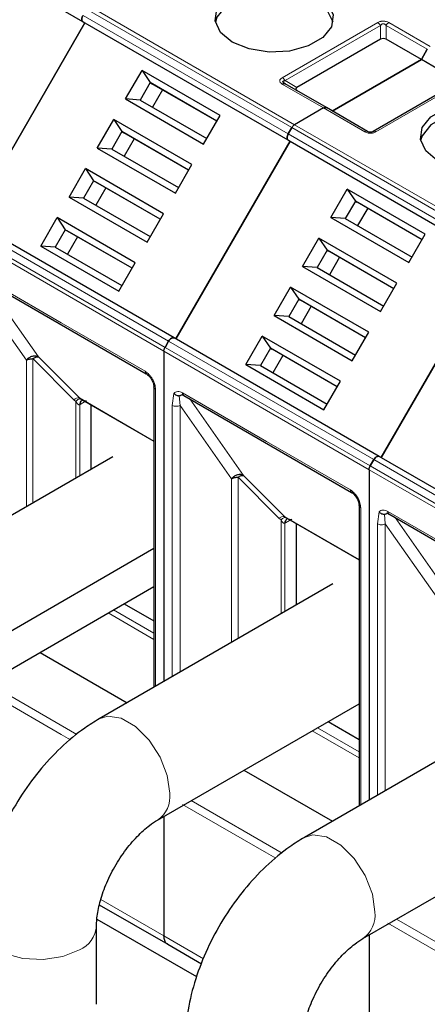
# Model space of a CAD drawing. Header units: millimetres. Extents: x 5 to 418, y 2 to 292.
# Tile 42 of 51: x 352.34 to 358.3, y 122.86 to 137.24. Entities that reach past the tile are written whole.
import ezdxf

# ---------------------------------------------------------------- set-up
doc = ezdxf.new("R2010")
doc.units = ezdxf.units.MM

msp = doc.modelspace()

# ---------------------------------------------------------------- linework, layer by layer
at = {"color": 7, "linetype": 'Continuous', "lineweight": 18}
for p, q in [((350.2692, 138.9397), (353.2674, 137.2089)), ((356.2655, 135.5705), (353.2674, 137.3013)), ((353.3203, 137.3929), (356.3184, 135.6621)), ((353.3603, 137.4351), (356.3584, 135.7043)), ((353.2674, 137.2089), (356.2655, 135.4781)), ((356.1795, 136.3901), (357.5749, 137.1956)), ((357.7349, 137.1956), (358.3383, 136.8473)), ((356.2195, 136.3479), (357.6149, 137.1534)), ((357.6149, 136.9522), (357.6149, 137.1534)), ((357.6949, 137.1534), (358.2983, 136.8051)), ((357.6949, 137.1534), (357.6949, 136.9522)), ((356.7829, 135.9494), (356.1795, 136.2978)), ((356.2195, 136.3479), (356.3938, 136.2473)), ((358.9417, 136.4066), (357.5463, 135.6011)), ((357.3863, 135.6011), (356.7829, 135.9494)), ((356.3184, 135.6621), (359.3165, 133.9313)), ((356.3584, 135.7043), (359.3565, 133.9736)), ((359.2636, 133.8397), (356.2655, 135.5705)), ((356.2655, 135.4781), (359.2636, 133.7473)), ((354.4659, 132.4535), (351.4678, 134.1843)), ((354.5188, 132.5452), (351.5207, 134.2759)), ((354.4493, 132.3978), (351.4512, 134.1286)), ((351.7246, 133.5187), (352.9503, 132.8112)), ((351.8301, 133.4308), (352.6157, 132.3129)), ((351.6869, 133.337), (352.44, 132.2659)), ((352.9503, 132.8112), (354.1759, 132.1036)), ((357.464, 130.7227), (354.4659, 132.4535)), ((357.517, 130.8144), (354.5188, 132.5452)), ((353.1328, 131.6896), (352.5341, 132.2883)), ((352.5341, 132.2883), (352.5341, 130.1812)), ((352.6157, 132.3129), (353.2144, 131.7142)), ((357.4475, 130.667), (354.4493, 132.3978)), ((352.44, 132.2659), (352.4398, 130.1267)), ((354.3268, 131.8423), (354.3268, 127.5041)), ((354.3033, 131.0856), (353.2144, 131.7142)), ((354.5719, 131.6062), (354.5962, 131.7816)), ((354.6851, 131.6062), (354.6733, 131.7471)), ((354.7228, 131.7879), (355.9484, 131.0804)), ((354.8282, 131.7), (355.6139, 130.5821)), ((353.1328, 131.6896), (353.1623, 131.6652)), ((353.1623, 131.6652), (353.1623, 130.5438)), ((353.2188, 131.6163), (353.2281, 131.6213)), ((353.2188, 130.5765), (353.2188, 131.6163)), ((353.2883, 131.6561), (353.2281, 131.6213)), ((354.5719, 127.6456), (354.5719, 131.6062)), ((354.685, 127.7109), (354.6851, 131.6062)), ((354.6851, 131.6062), (355.4381, 130.5351)), ((355.9484, 131.0804), (357.1741, 130.3728)), ((360.4622, 128.992), (357.464, 130.7227)), ((360.5151, 129.0836), (357.517, 130.8144)), ((356.1309, 129.9588), (355.5322, 130.5575)), ((355.5322, 130.5575), (355.5322, 128.2)), ((355.6139, 130.5821), (356.2126, 129.9834)), ((360.4456, 128.9362), (357.4475, 130.667)), ((355.4381, 130.5351), (355.4379, 128.1455)), ((357.3015, 129.3548), (356.2126, 129.9834)), ((357.3249, 130.1116), (357.3249, 125.7733)), ((357.57, 129.8754), (357.5944, 130.0508)), ((357.6832, 129.8754), (357.6714, 130.0163)), ((357.7209, 130.0572), (358.9465, 129.3496)), ((357.8263, 129.9692), (358.612, 128.8513)), ((356.1309, 129.9588), (356.1604, 129.9344)), ((356.1604, 129.9344), (356.1604, 128.5627)), ((356.217, 129.8856), (356.2262, 129.8906)), ((356.217, 128.5953), (356.217, 129.8856)), ((356.2864, 129.9253), (356.2262, 129.8906)), ((357.57, 125.9148), (357.57, 129.8754)), ((357.6832, 129.8754), (358.4362, 128.8043)), ((357.6832, 125.9802), (357.6832, 129.8754)), ((353.6357, 128.575), (354.3033, 128.1896)), ((354.3033, 128.2788), (353.713, 128.6196)), ((353.1788, 126.8001), (351.87, 127.5557)), ((352.9503, 126.8014), (351.7246, 127.509)), ((356.6156, 126.8548), (357.3015, 126.4588)), ((357.3015, 126.548), (356.6928, 126.8994)), ((353.0855, 126.7234), (352.9503, 126.8014)), ((356.177, 125.0693), (354.8499, 125.8355)), ((355.9484, 125.0707), (354.7228, 125.7782)), ((356.0836, 124.9926), (355.9484, 125.0707)), ((353.5296, 124.3901), (354.4493, 123.8591)), ((359.1751, 123.3386), (357.848, 124.1047)), ((358.9465, 123.3399), (357.7209, 124.0474)), ((354.4493, 123.8591), (355.0294, 123.5243))]:
    msp.add_line(p, q, dxfattribs=at)
at = {"color": 7, "linetype": 'Continuous', "lineweight": 25}
for p, q in [((350.2959, 138.9243), (353.294, 137.1935)), ((351.6274, 134.3067), (353.294, 137.1935)), ((353.294, 137.1935), (351.6274, 134.3067)), ((353.2674, 137.2089), (353.294, 137.1935)), ((353.2674, 137.2089), (353.294, 137.1935)), ((353.294, 137.1935), (356.2922, 135.4627)), ((357.6149, 136.9522), (356.3938, 136.2473)), ((358.2112, 136.6542), (357.6949, 136.9522)), ((358.2983, 136.8051), (358.2112, 136.6542)), ((358.2112, 136.6542), (358.2983, 136.8051)), ((356.9101, 135.9031), (358.2112, 136.6542)), ((358.2112, 136.6542), (356.9101, 135.9031)), ((358.7274, 136.3561), (358.2112, 136.6542)), ((353.8894, 136.0801), (354.1294, 136.4956)), ((355.2701, 135.8371), (354.1294, 136.4956)), ((354.1294, 136.4956), (354.2487, 136.319)), ((354.2487, 136.319), (354.102, 136.065)), ((355.2234, 135.7563), (354.2487, 136.319)), ((354.2487, 136.319), (354.2753, 136.3036)), ((355.2234, 135.7563), (354.2753, 136.3036)), ((356.2158, 136.3035), (356.2078, 136.3091)), ((356.8229, 135.9534), (356.2195, 136.3017)), ((358.9017, 136.4106), (357.5063, 135.605)), ((354.4287, 136.2151), (354.282, 135.9611)), ((353.8894, 136.0801), (355.0301, 135.4215)), ((354.102, 136.065), (353.8894, 136.0801)), ((354.102, 136.065), (355.0768, 135.5023)), ((356.7829, 135.9494), (356.3584, 135.7043)), ((356.7829, 135.9494), (356.3584, 135.7043)), ((357.4263, 135.605), (356.8229, 135.9534)), ((353.4761, 135.3641), (353.716, 135.7797)), ((354.8567, 135.1212), (353.716, 135.7797)), ((353.716, 135.7797), (353.8353, 135.6031)), ((355.0301, 135.4215), (355.2701, 135.8371)), ((353.8353, 135.6031), (353.6887, 135.3491)), ((354.8101, 135.0404), (353.8353, 135.6031)), ((353.8353, 135.6031), (353.862, 135.5877)), ((354.8101, 135.0404), (353.862, 135.5877)), ((356.3184, 135.6621), (356.2655, 135.5705)), ((356.2655, 135.5705), (356.3184, 135.6621)), ((354.0154, 135.4992), (353.8687, 135.2452)), ((354.6255, 132.5759), (356.2922, 135.4627)), ((356.2922, 135.4627), (354.6255, 132.5759)), ((356.2655, 135.4781), (356.2922, 135.4627)), ((356.2655, 135.4781), (356.2922, 135.4627)), ((356.2922, 135.4627), (359.2903, 133.7319)), ((353.4761, 135.3641), (354.6168, 134.7056)), ((353.6887, 135.3491), (353.4761, 135.3641)), ((353.6887, 135.3491), (354.6634, 134.7864)), ((353.0628, 134.6482), (353.3027, 135.0638)), ((354.4434, 134.4053), (353.3027, 135.0638)), ((353.3027, 135.0638), (353.422, 134.8872)), ((354.6168, 134.7056), (354.8567, 135.1212)), ((353.422, 134.8872), (353.2753, 134.6332)), ((354.3968, 134.3245), (353.422, 134.8872)), ((353.422, 134.8872), (353.4487, 134.8718)), ((354.3968, 134.3245), (353.4487, 134.8718)), ((353.602, 134.7833), (353.4554, 134.5293)), ((356.8876, 134.3493), (357.1275, 134.7648)), ((358.2682, 134.1063), (357.1275, 134.7648)), ((357.1275, 134.7648), (357.2468, 134.5883)), ((353.0628, 134.6482), (354.2035, 133.9897)), ((353.2753, 134.6332), (353.0628, 134.6482)), ((353.2753, 134.6332), (354.2501, 134.0705)), ((357.2468, 134.5883), (357.1001, 134.3342)), ((358.2216, 134.0255), (357.2468, 134.5883)), ((357.2468, 134.5883), (357.2735, 134.5729)), ((358.2216, 134.0255), (357.2735, 134.5729)), ((357.4268, 134.4843), (357.2802, 134.2303)), ((354.5988, 132.5913), (351.6007, 134.3221)), ((352.6494, 133.9323), (352.8894, 134.3479)), ((354.0301, 133.6894), (352.8894, 134.3479)), ((352.8894, 134.3479), (353.0087, 134.1713)), ((354.2035, 133.9897), (354.4434, 134.4053)), ((356.8876, 134.3493), (358.0283, 133.6908)), ((357.1001, 134.3342), (356.8876, 134.3493)), ((357.1001, 134.3342), (358.0749, 133.7715)), ((353.0087, 134.1713), (352.862, 133.9173)), ((353.9834, 133.6086), (353.0087, 134.1713)), ((353.0087, 134.1713), (353.0353, 134.1559)), ((353.9834, 133.6086), (353.0353, 134.1559)), ((353.1887, 134.0674), (353.042, 133.8133)), ((356.4742, 133.6334), (356.7142, 134.0489)), ((357.8549, 133.3904), (356.7142, 134.0489)), ((356.7142, 134.0489), (356.8335, 133.8723)), ((358.0283, 133.6908), (358.2682, 134.1063)), ((352.6494, 133.9323), (353.7901, 133.2738)), ((352.862, 133.9173), (352.6494, 133.9323)), ((352.862, 133.9173), (353.8368, 133.3546)), ((356.8335, 133.8723), (356.6868, 133.6183)), ((357.8082, 133.3096), (356.8335, 133.8723)), ((356.8335, 133.8723), (356.8601, 133.8569)), ((357.8082, 133.3096), (356.8601, 133.8569)), ((357.0135, 133.7684), (356.8668, 133.5144)), ((357.6236, 130.8452), (359.2903, 133.7319)), ((359.2903, 133.7319), (357.6236, 130.8452)), ((353.7901, 133.2738), (354.0301, 133.6894)), ((356.4742, 133.6334), (357.6149, 132.9748)), ((356.6868, 133.6183), (356.4742, 133.6334)), ((356.6868, 133.6183), (357.6616, 133.0556)), ((351.7412, 133.4821), (354.1925, 132.067)), ((356.0609, 132.9174), (356.3008, 133.333)), ((357.4415, 132.6745), (356.3008, 133.333)), ((356.3008, 133.333), (356.4201, 133.1564)), ((357.6149, 132.9748), (357.8549, 133.3904)), ((356.4201, 133.1564), (356.2735, 132.9024)), ((357.3949, 132.5937), (356.4201, 133.1564)), ((356.4201, 133.1564), (356.4468, 133.141)), ((357.3949, 132.5937), (356.4468, 133.141)), ((356.6002, 133.0525), (356.4535, 132.7985)), ((356.0609, 132.9174), (357.2016, 132.2589)), ((356.2735, 132.9024), (356.0609, 132.9174)), ((356.2735, 132.9024), (357.2482, 132.3397)), ((357.597, 130.8606), (354.5988, 132.5913)), ((354.6255, 132.5759), (354.5988, 132.5913)), ((355.6476, 132.2015), (355.8875, 132.6171)), ((357.0282, 131.9586), (355.8875, 132.6171)), ((355.8875, 132.6171), (356.0068, 132.4405)), ((357.2016, 132.2589), (357.4415, 132.6745)), ((354.5188, 132.5452), (354.4659, 132.4535)), ((354.4659, 132.4535), (354.5188, 132.5452)), ((356.0068, 132.4405), (355.8601, 132.1865)), ((356.9816, 131.8778), (356.0068, 132.4405)), ((356.0068, 132.4405), (356.0335, 132.4251)), ((356.9816, 131.8778), (356.0335, 132.4251)), ((354.4493, 132.3978), (354.4493, 127.5749)), ((354.4493, 132.3978), (354.4493, 127.5749)), ((356.1868, 132.3366), (356.0402, 132.0826)), ((355.6476, 132.2015), (356.7883, 131.543)), ((355.8601, 132.1865), (355.6476, 132.2015)), ((355.8601, 132.1865), (356.8349, 131.6238)), ((354.3033, 131.875), (354.3033, 127.4906)), ((354.3035, 131.8718), (354.3033, 131.875)), ((356.7883, 131.543), (357.0282, 131.9586)), ((353.2144, 131.7142), (353.2347, 131.6997)), ((353.2232, 131.706), (354.3033, 131.0824)), ((354.7393, 131.7513), (357.1906, 130.3362)), ((353.2519, 131.6804), (353.2616, 131.6838)), ((353.384, 131.6132), (353.384, 130.6718)), ((353.7022, 130.8555), (350.2892, 128.8852)), ((360.5951, 129.1298), (357.597, 130.8606)), ((357.6236, 130.8452), (357.597, 130.8606)), ((357.517, 130.8144), (357.464, 130.7227)), ((357.464, 130.7227), (357.517, 130.8144)), ((357.4475, 130.667), (357.4475, 125.8441)), ((357.4475, 130.667), (357.4475, 125.8441)), ((357.3015, 130.1442), (357.3015, 125.7598)), ((357.3017, 130.141), (357.3015, 130.1442)), ((356.2126, 129.9834), (356.2328, 129.9689)), ((356.2213, 129.9752), (357.3015, 129.3516)), ((357.7375, 130.0205), (360.1888, 128.6054)), ((356.25, 129.9496), (356.2597, 129.953)), ((356.3821, 129.8824), (356.3821, 128.6906)), ((354.3033, 129.5146), (346.8812, 125.2299)), ((356.9171, 128.9995), (353.5042, 127.0292)), ((347.1211, 124.8142), (354.3033, 128.9604)), ((353.8689, 128.7096), (354.3033, 128.4588)), ((352.6392, 127.9997), (353.9123, 127.2648)), ((354.3574, 125.5512), (357.3015, 127.2507)), ((359.9153, 127.2687), (356.5023, 125.2985)), ((356.8487, 126.9894), (357.3015, 126.728)), ((355.6191, 126.2795), (356.9104, 125.534)), ((354.4493, 125.6042), (354.4493, 123.8591)), ((354.4493, 125.6042), (354.4493, 123.8591)), ((357.3556, 123.8204), (360.2996, 125.52)), ((353.5056, 124.3137), (354.5046, 123.737)), ((353.4699, 124.1061), (354.9267, 123.2651)), ((353.4642, 122.8609), (353.4642, 124.004)), ((357.4475, 123.8735), (357.4475, 122.1283)), ((357.4475, 123.8735), (357.4475, 122.1283)), ((354.5046, 123.737), (354.9996, 123.4513))]:
    msp.add_line(p, q, dxfattribs=at)
at = {"color": 7, "linetype": 'Continuous', "lineweight": 25, "flags": 128}
for points in [[(355.4487, 136.91), (355.2761, 137.0523), (355.1982, 137.2202), (355.2244, 137.3932), (355.3516, 137.5507), (355.5644, 137.6736), (355.8372, 137.747), (356.1371, 137.7622), (356.4278, 137.7172), (356.6744, 137.6175)], [(356.6744, 137.4978), (356.4278, 137.5974), (356.1371, 137.6424), (355.8372, 137.6273), (355.5644, 137.5538), (355.3516, 137.431), (355.2244, 137.2735), (355.2011, 137.2039)], [(356.6744, 137.6175), (356.847, 137.4752), (356.9249, 137.3074), (356.8987, 137.1343), (356.7715, 136.9768), (356.5586, 136.8539), (356.2859, 136.7805), (355.986, 136.7653), (355.6953, 136.8103), (355.4487, 136.91)], [(356.922, 137.2039), (356.847, 137.3554), (356.6744, 137.4978)], [(358.4469, 135.1792), (358.2742, 135.3215), (358.1963, 135.4894), (358.2225, 135.6625), (358.3497, 135.8199), (358.5626, 135.9428), (358.8354, 136.0162), (359.1352, 136.0314), (359.4259, 135.9864), (359.6725, 135.8867)], [(359.6725, 135.767), (359.4259, 135.8667), (359.1352, 135.9116), (358.8354, 135.8965), (358.5626, 135.823), (358.3497, 135.7002), (358.2225, 135.5427), (358.1992, 135.4731)], [(354.1898, 132.0687), (354.1914, 132.0677), (354.1925, 132.067)], [(357.188, 130.338), (357.1895, 130.3369), (357.1906, 130.3362)]]:
    msp.add_lwpolyline(points, dxfattribs=at)
at = {"color": 7, "linetype": 'Continuous', "lineweight": 18, "flags": 128}
for points in [[(353.5044, 127.0294), (353.6291, 127.0678), (353.826, 127.0369), (354.0356, 126.9159), (354.2325, 126.7195), (354.393, 126.4713), (354.4978, 126.2012), (354.5342, 125.9419)], [(356.5025, 125.2986), (356.6272, 125.337), (356.8242, 125.3061), (357.0337, 125.1851), (357.2306, 124.9887), (357.3912, 124.7405), (357.4959, 124.4704), (357.5323, 124.2111)], [(351.7575, 124.0038), (351.7866, 123.8765), (351.9119, 123.7215), (352.1214, 123.6005), (352.39, 123.5282), (352.6852, 123.5133), (352.9715, 123.5576), (353.2143, 123.6557)]]:
    msp.add_lwpolyline(points, dxfattribs=at)
at = {"color": 7, "linetype": 'Continuous', "lineweight": 18}
for centre, radius, start, end in [((354.2172, 132.0999), 0.0414, 174.79359, 228.71218), ((354.3439, 131.8798), 0.0412, 191.12459, 245.37522), ((353.2028, 131.6049), 0.1099, 83.93525, 129.59813), ((354.7608, 131.7831), 0.0384, 172.74417, 235.94365), ((353.2886, 131.6207), 0.0699, 120.50191, 183.60726), ((353.2955, 131.6278), 0.0677, 127.44584, 185.46637), ((357.2153, 130.3691), 0.0414, 174.79359, 228.71218), ((357.3421, 130.149), 0.0412, 191.12459, 245.37522), ((356.201, 129.8741), 0.1099, 83.93525, 129.59813), ((357.7589, 130.0523), 0.0384, 172.74417, 235.94365), ((356.2868, 129.89), 0.0699, 120.50191, 183.60726), ((356.2936, 129.897), 0.0677, 127.44584, 185.46637), ((354.1315, 125.8887), 0.4061, 303.78125, 7.51992), ((357.1297, 124.1579), 0.4061, 303.78125, 7.51992), ((353.0589, 124.031), 0.4062, 292.48655, 356.10764)]:
    msp.add_arc(centre, radius, start, end, dxfattribs=at)
at = {"color": 7, "linetype": 'Continuous', "lineweight": 25}
for centre, major_axis, ratio, start_param, end_param in [((357.6549, 136.8829), (0.08, 0), 0.9998916, 1.0471975, 2.0943951), ((356.5138, 136.2242), (0.1386, 0), 0.3332972, 2.6179939, 3.6651915)]:
    msp.add_ellipse(centre, major_axis=major_axis, ratio=ratio, start_param=start_param, end_param=end_param, dxfattribs=at)
for points in [[(353.2674, 137.3013), (353.2627, 137.2918), (353.2534, 137.273), (353.2495, 137.2447), (353.2534, 137.2211), (353.2627, 137.2129), (353.2674, 137.2089)], [(353.2674, 137.2089), (353.2627, 137.2129), (353.2534, 137.2211), (353.2495, 137.2447), (353.2534, 137.273), (353.2627, 137.2918), (353.2674, 137.3013)], [(356.1795, 136.2978), (356.1832, 136.2996), (356.1906, 136.3034), (356.2013, 136.3057), (356.2112, 136.3055), (356.2168, 136.303), (356.2195, 136.3017)], [(356.7829, 135.9494), (356.7866, 135.9513), (356.794, 135.9551), (356.8047, 135.9574), (356.8146, 135.9571), (356.8202, 135.9546), (356.8229, 135.9534)], [(356.7829, 135.9494), (356.7866, 135.9513), (356.794, 135.9551), (356.8047, 135.9574), (356.8146, 135.9571), (356.8202, 135.9546), (356.8229, 135.9534)], [(356.3184, 135.6621), (356.3212, 135.6666), (356.3267, 135.6755), (356.3366, 135.6871), (356.3473, 135.6972), (356.3547, 135.702), (356.3584, 135.7043)], [(356.3184, 135.6621), (356.3212, 135.6666), (356.3267, 135.6755), (356.3366, 135.6871), (356.3473, 135.6972), (356.3547, 135.702), (356.3584, 135.7043)], [(356.2655, 135.5705), (356.2608, 135.561), (356.2516, 135.5422), (356.2476, 135.514), (356.2516, 135.4903), (356.2608, 135.4822), (356.2655, 135.4781)], [(356.2655, 135.4781), (356.2608, 135.4822), (356.2516, 135.4903), (356.2476, 135.514), (356.2516, 135.5422), (356.2608, 135.561), (356.2655, 135.5705)], [(354.5988, 132.5913), (354.593, 132.5933), (354.5813, 132.5973), (354.5588, 132.5889), (354.5363, 132.5714), (354.5247, 132.5539), (354.5188, 132.5452)], [(354.5188, 132.5452), (354.5247, 132.5539), (354.5363, 132.5714), (354.5588, 132.5889), (354.5813, 132.5973), (354.593, 132.5933), (354.5988, 132.5913)], [(354.4493, 132.3978), (354.4496, 132.4022), (354.45, 132.411), (354.4534, 132.4252), (354.4585, 132.4397), (354.4634, 132.4489), (354.4659, 132.4535)], [(354.4493, 132.3978), (354.4496, 132.4022), (354.45, 132.411), (354.4534, 132.4252), (354.4585, 132.4397), (354.4634, 132.4489), (354.4659, 132.4535)], [(352.44, 132.2659), (352.4465, 132.2693), (352.4595, 132.276), (352.4829, 132.2829), (352.508, 132.2875), (352.5254, 132.288), (352.5341, 132.2883)], [(357.597, 130.8606), (357.5911, 130.8625), (357.5794, 130.8665), (357.557, 130.8581), (357.5345, 130.8406), (357.5228, 130.8231), (357.517, 130.8144)], [(357.517, 130.8144), (357.5228, 130.8231), (357.5345, 130.8406), (357.557, 130.8581), (357.5794, 130.8665), (357.5911, 130.8625), (357.597, 130.8606)], [(357.4475, 130.667), (357.4477, 130.6714), (357.4481, 130.6802), (357.4515, 130.6944), (357.4566, 130.7089), (357.4616, 130.7181), (357.464, 130.7227)], [(357.4475, 130.667), (357.4477, 130.6714), (357.4481, 130.6802), (357.4515, 130.6944), (357.4566, 130.7089), (357.4616, 130.7181), (357.464, 130.7227)], [(355.4381, 130.5351), (355.4446, 130.5385), (355.4577, 130.5452), (355.481, 130.5521), (355.5061, 130.5567), (355.5235, 130.5572), (355.5322, 130.5575)]]:
    msp.add_open_spline(points, degree=3, dxfattribs=at)
at = {"color": 7, "linetype": 'Continuous', "lineweight": 18}
for points, knots in [([(357.5749, 137.1956), (357.588, 137.2021), (357.6064, 137.2112), (357.6366, 137.2165), (357.6576, 137.2173), (357.6784, 137.2159), (357.706, 137.2101), (357.7229, 137.2016), (357.7349, 137.1956)], [0, 0, 0, 0, 0.2823256, 0.3956386, 0.5177702, 0.6311071, 0.7404354, 1, 1, 1, 1]), ([(357.6149, 137.1534), (357.6205, 137.1604), (357.6284, 137.1703), (357.645, 137.1777), (357.6571, 137.1787), (357.6685, 137.1765), (357.6825, 137.1686), (357.6898, 137.1597), (357.6949, 137.1534)], [0, 0, 0, 0, 0.29155666, 0.40943532, 0.52372283, 0.62500884, 0.73494402, 1, 1, 1, 1]), ([(356.1795, 136.2978), (356.1683, 136.3053), (356.1526, 136.3159), (356.1434, 136.3334), (356.1421, 136.3455), (356.1445, 136.3575), (356.1545, 136.3734), (356.1692, 136.3832), (356.1795, 136.3901)], [0, 0, 0, 0, 0.2823256, 0.3956386, 0.5177703, 0.6311071, 0.7404354, 1, 1, 1, 1]), ([(357.5463, 135.6011), (357.5332, 135.5946), (357.5149, 135.5855), (357.4847, 135.5802), (357.4636, 135.5795), (357.4429, 135.5809), (357.4153, 135.5866), (357.3983, 135.5951), (357.3863, 135.6011)], [0, 0, 0, 0, 0.28232556, 0.3956386, 0.51777025, 0.63110711, 0.74043539, 1, 1, 1, 1]), ([(354.1759, 132.1036), (354.1949, 132.0903), (354.2242, 132.0698), (354.2593, 132.0278), (354.2833, 131.9915), (354.3028, 131.9525), (354.3216, 131.9011), (354.3248, 131.8654), (354.3268, 131.8423)], [0, 0, 0, 0, 0.239443, 0.3695074, 0.4999998, 0.6300645, 0.760557, 1, 1, 1, 1]), ([(353.1623, 131.6652), (353.1693, 131.6715), (353.1837, 131.6844), (353.2039, 131.6965), (353.2218, 131.7026), (353.2305, 131.7007), (353.2347, 131.6997)], [0, 0, 0, 0, 0.2460807, 0.5, 0.7539193, 1, 1, 1, 1]), ([(353.2347, 131.6997), (353.2512, 131.6899), (353.2736, 131.6766), (353.3014, 131.6709), (353.3127, 131.6715), (353.3169, 131.6731), (353.3189, 131.6739)], [0, 0, 0, 0, 0.60681659, 0.82443184, 0.91554864, 1, 1, 1, 1]), ([(354.5962, 131.7816), (354.6037, 131.7888), (354.6188, 131.8033), (354.6501, 131.8101), (354.6851, 131.8067), (354.7102, 131.7942), (354.7228, 131.7879)], [0, 0, 0, 0, 0.2492254, 0.4999518, 0.7492335, 1, 1, 1, 1]), ([(353.2188, 131.6163), (353.2169, 131.6158), (353.2128, 131.6148), (353.2037, 131.6164), (353.1837, 131.629), (353.1714, 131.6498), (353.1623, 131.6652)], [0, 0, 0, 0, 0.0804047, 0.1687507, 0.3816896, 1, 1, 1, 1]), ([(357.1741, 130.3728), (357.193, 130.3595), (357.2223, 130.339), (357.2575, 130.2971), (357.2815, 130.2607), (357.301, 130.2217), (357.3198, 130.1703), (357.3229, 130.1346), (357.3249, 130.1116)], [0, 0, 0, 0, 0.239443, 0.3695074, 0.4999998, 0.6300645, 0.760557, 1, 1, 1, 1]), ([(356.1604, 129.9344), (356.1675, 129.9407), (356.1818, 129.9536), (356.202, 129.9657), (356.2199, 129.9718), (356.2286, 129.9699), (356.2328, 129.9689)], [0, 0, 0, 0, 0.2460807, 0.5, 0.7539193, 1, 1, 1, 1]), ([(356.2328, 129.9689), (356.2493, 129.9592), (356.2717, 129.9459), (356.2995, 129.9401), (356.3108, 129.9407), (356.315, 129.9423), (356.317, 129.9431)], [0, 0, 0, 0, 0.60681659, 0.82443184, 0.91554864, 1, 1, 1, 1]), ([(357.5944, 130.0508), (357.6019, 130.0581), (357.617, 130.0725), (357.6482, 130.0793), (357.6833, 130.076), (357.7083, 130.0634), (357.7209, 130.0572)], [0, 0, 0, 0, 0.2492254, 0.4999518, 0.7492335, 1, 1, 1, 1]), ([(356.217, 129.8856), (356.215, 129.885), (356.211, 129.884), (356.2018, 129.8856), (356.1819, 129.8982), (356.1696, 129.919), (356.1604, 129.9344)], [0, 0, 0, 0, 0.0804047, 0.1687507, 0.3816896, 1, 1, 1, 1])]:
    msp.add_open_spline(points, degree=3, knots=knots, dxfattribs=at)
for points in [[(357.5749, 137.1956), (357.5786, 137.1933), (357.586, 137.1885), (357.5967, 137.1784), (357.6066, 137.1668), (357.6121, 137.1579), (357.6149, 137.1534)], [(357.6949, 137.1534), (357.6977, 137.1579), (357.7032, 137.1668), (357.7131, 137.1784), (357.7238, 137.1885), (357.7312, 137.1933), (357.7349, 137.1956)], [(356.1795, 136.3901), (356.1832, 136.3877), (356.1906, 136.383), (356.2013, 136.3729), (356.2112, 136.3612), (356.2168, 136.3523), (356.2195, 136.3479)], [(357.4263, 135.605), (357.4236, 135.6063), (357.418, 135.6088), (357.4081, 135.609), (357.3974, 135.6068), (357.39, 135.603), (357.3863, 135.6011)], [(357.5463, 135.6011), (357.5426, 135.603), (357.5352, 135.6068), (357.5246, 135.609), (357.5146, 135.6088), (357.5091, 135.6063), (357.5063, 135.605)], [(354.5719, 131.6062), (354.5802, 131.6024), (354.5967, 131.5948), (354.6285, 131.5916), (354.6603, 131.5948), (354.6768, 131.6024), (354.6851, 131.6062)], [(357.57, 129.8754), (357.5783, 129.8716), (357.5948, 129.8641), (357.6266, 129.8608), (357.6584, 129.864), (357.6749, 129.8716), (357.6832, 129.8754)]]:
    msp.add_open_spline(points, degree=3, dxfattribs=at)
at = {"color": 7, "linetype": 'Continuous', "lineweight": 25}
for points, knots in [([(356.2195, 136.3017), (356.2109, 136.307), (356.1988, 136.3145), (356.1895, 136.326), (356.1881, 136.3332), (356.1911, 136.3393), (356.2008, 136.3452), (356.2118, 136.3468), (356.2195, 136.3479)], [0, 0, 0, 0, 0.29155666, 0.40943532, 0.52372283, 0.62500884, 0.73494402, 1, 1, 1, 1]), ([(357.5063, 135.605), (357.5007, 135.6021), (357.4928, 135.598), (357.4763, 135.5946), (357.4641, 135.5941), (357.4527, 135.5953), (357.4387, 135.5986), (357.4314, 135.6024), (357.4263, 135.605)], [0, 0, 0, 0, 0.2915567, 0.4094353, 0.5237228, 0.6250088, 0.734944, 1, 1, 1, 1]), ([(352.6157, 132.3129), (352.6022, 132.3185), (352.5751, 132.3297), (352.5251, 132.3242), (352.4763, 132.3033), (352.4521, 132.2784), (352.44, 132.2659)], [0, 0, 0, 0, 0.249998, 0.4999987, 0.7499993, 1, 1, 1, 1]), ([(352.5341, 132.2883), (352.542, 132.2932), (352.5577, 132.3029), (352.5799, 132.3115), (352.6001, 132.3156), (352.6105, 132.3138), (352.6157, 132.3129)], [0, 0, 0, 0, 0.25000131, 0.50000262, 0.75000393, 1, 1, 1, 1]), ([(354.1886, 132.0695), (354.2038, 132.0589), (354.234, 132.0377), (354.2721, 131.985), (354.2987, 131.9256), (354.3019, 131.8888), (354.3035, 131.8704)], [0, 0, 0, 0, 0.2499985, 0.499998, 0.7499985, 1, 1, 1, 1]), ([(354.5962, 131.7816), (354.6011, 131.7767), (354.6114, 131.7663), (354.6323, 131.7544), (354.654, 131.7476), (354.6678, 131.7472), (354.6733, 131.7471)], [0, 0, 0, 0, 0.2392567, 0.5015013, 0.8007506, 1, 1, 1, 1]), ([(354.6733, 131.7471), (354.675, 131.7473), (354.6787, 131.7477), (354.6878, 131.7506), (354.6999, 131.7562), (354.7133, 131.7623), (354.7245, 131.7661), (354.7306, 131.7675), (354.7327, 131.7679)], [0, 0, 0, 0, 0.077668, 0.1661398, 0.3954533, 0.6672433, 0.8863212, 1, 1, 1, 1]), ([(354.7112, 131.7613), (354.7111, 131.7612), (354.7099, 131.7606), (354.7176, 131.7624), (354.7331, 131.7542), (354.7396, 131.7509)], [0, 0, 0, 0, 0.0729908, 0.6169306, 1, 1, 1, 1]), ([(355.6139, 130.5821), (355.6003, 130.5877), (355.5732, 130.5989), (355.5232, 130.5935), (355.4745, 130.5725), (355.4502, 130.5476), (355.4381, 130.5351)], [0, 0, 0, 0, 0.249998, 0.4999987, 0.7499993, 1, 1, 1, 1]), ([(355.5322, 130.5575), (355.5401, 130.5624), (355.5558, 130.5721), (355.578, 130.5807), (355.5982, 130.5849), (355.6087, 130.583), (355.6139, 130.5821)], [0, 0, 0, 0, 0.25000131, 0.50000262, 0.75000393, 1, 1, 1, 1]), ([(357.1868, 130.3387), (357.2019, 130.3281), (357.2321, 130.3069), (357.2703, 130.2542), (357.2968, 130.1948), (357.3001, 130.158), (357.3017, 130.1397)], [0, 0, 0, 0, 0.2499985, 0.499998, 0.7499985, 1, 1, 1, 1]), ([(357.5944, 130.0508), (357.5992, 130.0459), (357.6095, 130.0355), (357.6305, 130.0236), (357.6521, 130.0168), (357.6659, 130.0165), (357.6714, 130.0163)], [0, 0, 0, 0, 0.2392567, 0.5015013, 0.8007506, 1, 1, 1, 1]), ([(357.6714, 130.0163), (357.6732, 130.0165), (357.6769, 130.0169), (357.6859, 130.0198), (357.698, 130.0254), (357.7114, 130.0315), (357.7226, 130.0353), (357.7287, 130.0367), (357.7308, 130.0372)], [0, 0, 0, 0, 0.077668, 0.1661398, 0.3954533, 0.6672433, 0.8863212, 1, 1, 1, 1]), ([(357.7094, 130.0305), (357.7092, 130.0304), (357.7081, 130.0299), (357.7157, 130.0316), (357.7313, 130.0235), (357.7377, 130.0201)], [0, 0, 0, 0, 0.0729908, 0.6169306, 1, 1, 1, 1]), ([(353.5042, 127.0292), (353.433, 126.9854), (353.2376, 126.8651), (352.9378, 126.6147), (352.6187, 126.2712), (352.3388, 125.8824), (352.1049, 125.4609), (351.9236, 125.0172), (351.8048, 124.5712), (351.7611, 124.2322), (351.7582, 124.0481), (351.7575, 124.004)], [0, 0, 0, 0, 0.0731043, 0.2006956, 0.328089, 0.4550588, 0.5819113, 0.7094405, 0.8384075, 0.9613026, 1, 1, 1, 1]), ([(353.4642, 124.004), (353.465, 124.035), (353.4675, 124.1243), (353.5001, 124.3163), (353.5814, 124.5718), (353.7076, 124.8402), (353.8709, 125.0964), (354.0551, 125.3153), (354.2272, 125.4693), (354.3191, 125.527), (354.3574, 125.5512)], [0, 0, 0, 0, 0.0697491, 0.2011346, 0.3370877, 0.4773803, 0.619834, 0.761759, 0.9004375, 1, 1, 1, 1]), ([(356.5023, 125.2985), (356.4311, 125.2546), (356.2357, 125.1343), (355.9359, 124.8839), (355.6168, 124.5405), (355.3369, 124.1516), (355.103, 123.7301), (354.9217, 123.2864), (354.803, 122.8404), (354.7592, 122.5015), (354.7564, 122.3173), (354.7557, 122.2732)], [0, 0, 0, 0, 0.07310432, 0.20069557, 0.32808904, 0.45505883, 0.58191131, 0.70944052, 0.83840748, 0.9613026, 1, 1, 1, 1]), ([(354.506, 123.7397), (354.5017, 123.7411), (354.4802, 123.7483), (354.4567, 123.7883), (354.4518, 123.8355), (354.4493, 123.8591)], [0, 0, 0, 0, 0.1108258, 0.5554129, 1, 1, 1, 1]), ([(354.506, 123.7397), (354.5017, 123.7411), (354.4802, 123.7483), (354.4567, 123.7883), (354.4518, 123.8355), (354.4493, 123.8591)], [0, 0, 0, 0, 0.1108258, 0.5554129, 1, 1, 1, 1]), ([(356.4623, 122.2732), (356.4632, 122.3042), (356.4656, 122.3935), (356.4982, 122.5855), (356.5796, 122.8411), (356.7057, 123.1095), (356.869, 123.3656), (357.0533, 123.5845), (357.2254, 123.7385), (357.3172, 123.7962), (357.3556, 123.8204)], [0, 0, 0, 0, 0.0697491, 0.2011346, 0.3370877, 0.4773803, 0.619834, 0.761759, 0.9004375, 1, 1, 1, 1]), ([(359.5004, 123.5677), (359.4293, 123.5238), (359.2339, 123.4035), (358.9341, 123.1531), (358.615, 122.8097), (358.335, 122.4208), (358.1012, 121.9994), (357.9198, 121.5556), (357.8011, 121.1096), (357.7574, 120.7707), (357.7545, 120.5865), (357.7538, 120.5424)], [0, 0, 0, 0, 0.0731043, 0.2006956, 0.328089, 0.4550588, 0.5819113, 0.7094405, 0.8384075, 0.9613026, 1, 1, 1, 1])]:
    msp.add_open_spline(points, degree=3, knots=knots, dxfattribs=at)

doc.saveas('drawing.dxf')
